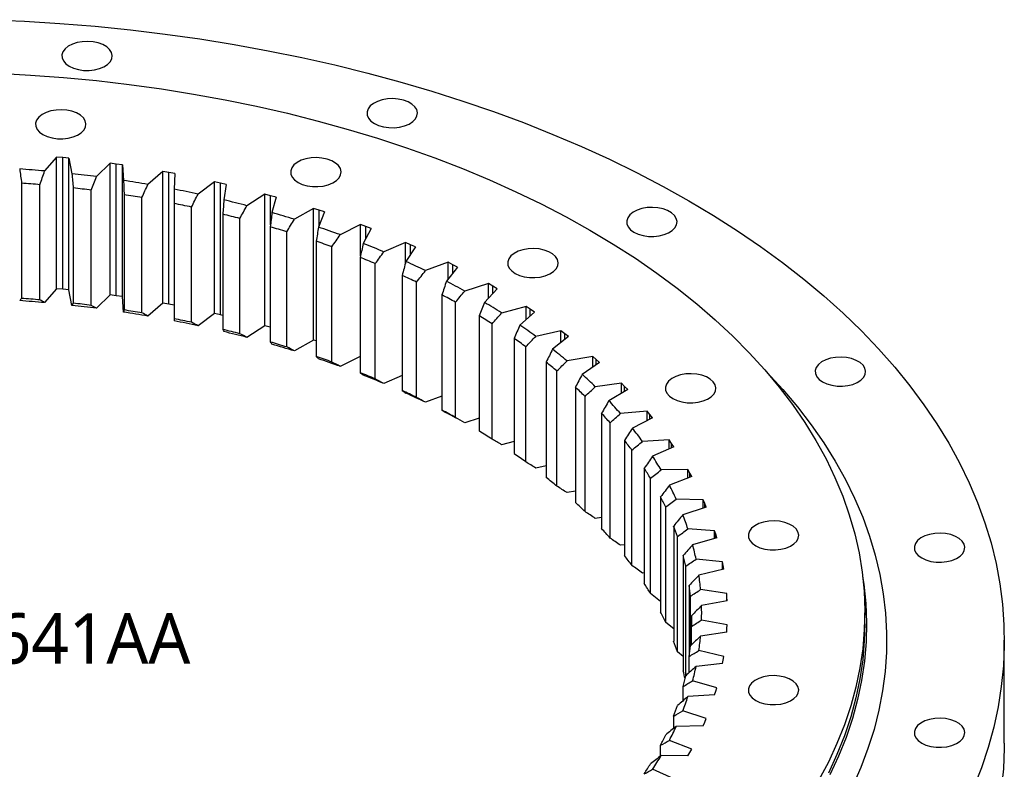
# Model space of a CAD drawing. Header units: millimetres. Extents: x -84 to 3240, y 8367 to 10823.
# Tile 7 of 7: x 2186 to 2479, y 9602 to 9825. Entities that reach past the tile are written whole.
import ezdxf

# ---------------------------------------------------------------- set-up
doc = ezdxf.new("R2010")
doc.units = ezdxf.units.MM
doc.header["$LTSCALE"] = 10

msp = doc.modelspace()

# ---------------------------------------------------------------- linework, layer by layer
at = {"color": 7, "linetype": 'Continuous', "lineweight": 25}
for p, q in [((2196.98, 9784.4), (2193.46, 9780.25)), ((2198.84, 9784.23), (2196.98, 9784.4)), ((2196.98, 9745.21), (2196.98, 9784.4)), ((2200.68, 9784.03), (2198.84, 9784.23)), ((2198.84, 9745.03), (2198.84, 9784.23)), ((2200.68, 9784.03), (2201.6, 9779.44)), ((2200.68, 9744.84), (2200.68, 9784.03)), ((2212.93, 9782.56), (2208.93, 9778.56)), ((2214.76, 9782.32), (2212.93, 9782.56)), ((2212.93, 9743.37), (2212.93, 9782.56)), ((2216.58, 9782.05), (2214.76, 9782.32)), ((2214.76, 9743.12), (2214.76, 9782.32)), ((2216.58, 9782.05), (2216.95, 9777.44)), ((2216.58, 9742.86), (2216.58, 9782.05)), ((2228.62, 9780.1), (2224.16, 9776.27)), ((2230.42, 9779.78), (2228.62, 9780.1)), ((2228.62, 9740.91), (2228.62, 9780.1)), ((2232.2, 9779.45), (2230.42, 9779.78)), ((2230.42, 9740.59), (2230.42, 9779.78)), ((2232.2, 9779.45), (2232.02, 9774.83)), ((2186.62, 9776.61), (2186.62, 9742.31)), ((2192.08, 9741.88), (2192.08, 9776.17)), ((2201.95, 9775.19), (2201.95, 9740.9)), ((2207.35, 9740.25), (2207.35, 9774.54)), ((2243.99, 9777.03), (2239.08, 9773.38)), ((2245.74, 9776.64), (2243.99, 9777.03)), ((2243.99, 9737.83), (2243.99, 9777.03)), ((2247.48, 9776.23), (2245.74, 9776.64)), ((2245.74, 9737.44), (2245.74, 9776.64)), ((2247.48, 9776.23), (2246.76, 9771.63)), ((2217.09, 9773.17), (2217.09, 9738.88)), ((2222.4, 9738.02), (2222.4, 9772.31)), ((2258.95, 9773.36), (2253.62, 9769.91)), ((2260.66, 9772.9), (2258.95, 9773.36)), ((2258.95, 9734.16), (2258.95, 9773.36)), ((2262.35, 9772.42), (2260.66, 9772.9)), ((2260.66, 9764.26), (2260.66, 9772.9)), ((2262.35, 9772.42), (2261.08, 9767.86)), ((2231.95, 9770.56), (2231.95, 9736.27)), ((2237.15, 9735.2), (2237.15, 9769.5)), ((2273.45, 9769.1), (2267.73, 9765.88)), ((2275.09, 9768.58), (2273.45, 9769.1)), ((2273.45, 9729.91), (2273.45, 9769.1)), ((2246.47, 9767.37), (2246.47, 9733.08)), ((2251.53, 9731.81), (2251.53, 9766.11)), ((2276.72, 9768.04), (2274.92, 9763.54)), ((2276.72, 9768.04), (2275.09, 9768.58)), ((2275.09, 9763.97), (2275.09, 9768.58)), ((2260.58, 9763.62), (2260.58, 9729.33)), ((2287.41, 9764.29), (2281.32, 9761.29)), ((2288.99, 9763.7), (2287.41, 9764.29)), ((2287.41, 9754.97), (2287.41, 9764.29)), ((2290.55, 9763.1), (2288.22, 9758.68)), ((2290.55, 9763.1), (2288.99, 9763.7)), ((2288.99, 9760.14), (2288.99, 9763.7)), ((2265.48, 9727.86), (2265.48, 9762.16)), ((2274.21, 9759.32), (2274.21, 9725.03)), ((2278.92, 9723.37), (2278.92, 9757.67)), ((2300.77, 9758.94), (2294.34, 9756.19)), ((2302.27, 9758.29), (2300.77, 9758.94)), ((2300.77, 9752.77), (2300.77, 9758.94)), ((2303.76, 9757.63), (2300.91, 9753.31)), ((2303.76, 9757.63), (2302.27, 9758.29)), ((2302.27, 9755.37), (2302.27, 9758.29)), ((2287.3, 9754.49), (2287.3, 9720.2)), ((2291.81, 9718.36), (2291.81, 9752.66)), ((2313.46, 9753.07), (2306.72, 9750.58)), ((2316.29, 9751.64), (2312.94, 9747.45)), ((2314.89, 9752.36), (2313.46, 9753.07)), ((2313.46, 9748.1), (2313.46, 9753.07)), ((2316.29, 9751.64), (2314.89, 9752.36)), ((2314.89, 9749.89), (2314.89, 9752.36)), ((2299.79, 9749.16), (2299.79, 9714.87)), ((2304.07, 9712.86), (2304.07, 9747.15)), ((2325.43, 9746.72), (2318.41, 9744.5)), ((2326.77, 9745.96), (2325.43, 9746.72)), ((2325.43, 9742.38), (2325.43, 9746.72)), ((2328.09, 9745.18), (2326.77, 9745.96)), ((2326.77, 9743.79), (2326.77, 9745.96)), ((2196.98, 9745.21), (2193.46, 9741.06)), ((2198.84, 9745.03), (2196.98, 9745.21)), ((2200.68, 9744.84), (2198.84, 9745.03)), ((2201.6, 9740.25), (2200.68, 9744.84)), ((2212.93, 9743.37), (2208.93, 9739.37)), ((2214.76, 9743.12), (2212.93, 9743.37)), ((2216.58, 9742.86), (2214.76, 9743.12)), ((2216.95, 9738.24), (2216.58, 9742.86)), ((2311.63, 9743.35), (2311.63, 9709.06)), ((2328.09, 9745.18), (2324.25, 9741.13)), ((2228.62, 9740.91), (2224.16, 9737.08)), ((2230.42, 9740.59), (2228.62, 9740.91)), ((2231.95, 9740.3), (2230.42, 9740.59)), ((2315.66, 9706.88), (2315.66, 9741.18)), ((2336.63, 9739.91), (2329.36, 9737.97)), ((2337.87, 9739.1), (2336.63, 9739.91)), ((2336.63, 9736.04), (2336.63, 9739.91)), ((2243.99, 9737.83), (2239.08, 9734.19)), ((2245.74, 9737.44), (2243.99, 9737.83)), ((2246.47, 9737.27), (2245.74, 9737.44)), ((2322.74, 9737.09), (2322.74, 9702.79)), ((2339.1, 9738.27), (2334.79, 9734.38)), ((2339.1, 9738.27), (2337.87, 9739.1)), ((2337.87, 9737.17), (2337.87, 9739.1)), ((2258.95, 9734.16), (2253.62, 9730.72)), ((2260.58, 9733.72), (2258.95, 9734.16)), ((2326.51, 9700.47), (2326.51, 9734.76)), ((2346.99, 9732.67), (2339.51, 9731.03)), ((2349.26, 9730.94), (2344.5, 9727.23)), ((2348.14, 9731.81), (2346.99, 9732.67)), ((2346.99, 9729.17), (2346.99, 9732.67)), ((2349.26, 9730.94), (2348.14, 9731.81)), ((2348.14, 9730.07), (2348.14, 9731.81)), ((2273.45, 9729.91), (2267.73, 9726.68)), ((2274.21, 9729.67), (2273.45, 9729.91)), ((2333.09, 9730.4), (2333.09, 9696.11)), ((2336.57, 9693.64), (2336.57, 9727.93)), ((2287.3, 9725.04), (2281.32, 9722.1)), ((2356.47, 9725.04), (2348.82, 9723.7)), ((2357.51, 9724.14), (2356.47, 9725.04)), ((2356.47, 9721.83), (2356.47, 9725.04)), ((2342.63, 9723.32), (2342.63, 9689.03)), ((2358.53, 9723.23), (2353.34, 9719.71)), ((2358.53, 9723.23), (2357.51, 9724.14)), ((2357.51, 9722.54), (2357.51, 9724.14)), ((2299.79, 9719.33), (2294.34, 9716.99)), ((2345.81, 9686.43), (2345.81, 9720.72)), ((2365.03, 9717.06), (2357.23, 9716.02)), ((2365.96, 9716.12), (2365.03, 9717.06)), ((2365.03, 9714.08), (2365.03, 9717.06)), ((2366.87, 9715.17), (2365.96, 9716.12)), ((2365.96, 9714.64), (2365.96, 9716.12)), ((2311.63, 9713.2), (2306.72, 9711.39)), ((2351.3, 9715.88), (2351.3, 9681.59)), ((2354.17, 9678.87), (2354.17, 9713.16)), ((2366.87, 9715.17), (2361.28, 9711.87)), ((2359.08, 9708.12), (2359.08, 9673.83)), ((2372.62, 9708.76), (2364.72, 9708.03)), ((2373.44, 9707.79), (2372.62, 9708.76)), ((2372.62, 9705.97), (2372.62, 9708.76)), ((2374.24, 9706.8), (2373.44, 9707.79)), ((2373.44, 9706.4), (2373.44, 9707.79)), ((2322.74, 9706.67), (2318.41, 9705.31)), ((2361.62, 9671), (2361.62, 9705.29)), ((2374.24, 9706.8), (2368.27, 9703.73)), ((2333.09, 9699.77), (2329.36, 9698.78)), ((2365.92, 9700.07), (2365.92, 9665.77)), ((2379.22, 9700.18), (2371.25, 9699.76)), ((2379.92, 9699.18), (2379.22, 9700.18)), ((2379.22, 9697.55), (2379.22, 9700.18)), ((2380.6, 9698.16), (2379.92, 9699.18)), ((2379.92, 9697.86), (2379.92, 9699.18)), ((2368.12, 9662.85), (2368.12, 9697.15)), ((2380.6, 9698.16), (2374.28, 9695.33)), ((2342.63, 9692.52), (2339.51, 9691.83)), ((2371.8, 9691.77), (2371.8, 9657.47)), ((2384.79, 9691.36), (2376.79, 9691.26)), ((2385.37, 9690.33), (2384.79, 9691.36)), ((2384.79, 9688.85), (2384.79, 9691.36)), ((2385.92, 9689.29), (2385.37, 9690.33)), ((2385.37, 9689.08), (2385.37, 9690.33)), ((2373.64, 9654.47), (2373.64, 9688.77)), ((2385.92, 9689.29), (2379.28, 9686.72)), ((2351.3, 9684.94), (2348.82, 9684.51)), ((2376.67, 9683.25), (2376.67, 9648.96)), ((2389.3, 9682.34), (2381.3, 9682.55)), ((2389.76, 9681.29), (2389.3, 9682.34)), ((2389.3, 9679.94), (2389.3, 9682.34)), ((2390.19, 9680.23), (2389.76, 9681.29)), ((2389.76, 9680.09), (2389.76, 9681.29)), ((2378.16, 9645.89), (2378.16, 9680.19)), ((2390.19, 9680.23), (2383.26, 9677.92)), ((2359.08, 9677.07), (2357.23, 9676.83)), ((2380.54, 9674.57), (2380.54, 9640.27)), ((2392.73, 9673.17), (2384.78, 9673.69)), ((2393.07, 9672.1), (2392.73, 9673.17)), ((2392.73, 9670.85), (2392.73, 9673.17)), ((2393.37, 9671.03), (2393.07, 9672.1)), ((2393.07, 9670.94), (2393.07, 9672.1)), ((2381.66, 9637.16), (2381.66, 9671.45)), ((2393.37, 9671.03), (2386.18, 9669)), ((2365.92, 9668.95), (2364.72, 9668.84)), ((2383.36, 9665.75), (2383.36, 9631.45)), ((2395.07, 9663.88), (2387.2, 9664.72)), ((2395.28, 9662.8), (2395.07, 9663.88)), ((2395.07, 9661.63), (2395.07, 9663.88)), ((2371.8, 9660.6), (2371.25, 9660.57)), ((2384.11, 9629.98), (2384.11, 9662.59)), ((2395.46, 9661.72), (2388.05, 9659.97)), ((2395.46, 9661.72), (2395.28, 9662.8)), ((2395.28, 9661.68), (2395.28, 9662.8)), ((2385.14, 9656.84), (2385.14, 9635.74)), ((2396.31, 9654.52), (2388.56, 9655.66)), ((2396.39, 9653.43), (2396.31, 9654.52)), ((2396.31, 9652.32), (2396.31, 9654.52)), ((2376.67, 9652.15), (2373.64, 9654.47)), ((2385.51, 9638.92), (2385.51, 9653.66)), ((2396.44, 9652.35), (2388.84, 9650.9)), ((2396.44, 9652.35), (2396.39, 9653.43)), ((2396.39, 9652.34), (2396.39, 9653.43)), ((2437.37, 9645.47), (2437.37, 9648.74)), ((2380.54, 9643.98), (2378.16, 9645.89)), ((2385.85, 9647.88), (2385.85, 9644.7)), ((2396.44, 9645.13), (2388.84, 9646.58)), ((2385.85, 9639.24), (2385.85, 9644.7)), ((2396.31, 9642.96), (2388.56, 9641.82)), ((2396.31, 9642.96), (2396.39, 9644.05)), ((2396.39, 9644.05), (2396.44, 9645.13)), ((2478.87, 9609.95), (2478.87, 9640.57)), ((2383.36, 9635.71), (2381.66, 9637.16)), ((2395.46, 9635.76), (2388.05, 9637.5)), ((2385.14, 9630.91), (2385.14, 9635.74)), ((2395.07, 9633.6), (2395.28, 9634.68)), ((2395.28, 9634.68), (2395.46, 9635.76)), ((2395.07, 9633.6), (2387.2, 9632.76)), ((2393.37, 9626.45), (2386.18, 9628.48)), ((2383.36, 9622.58), (2383.36, 9626.83)), ((2392.73, 9624.31), (2393.07, 9625.38)), ((2393.07, 9625.38), (2393.37, 9626.45)), ((2392.73, 9624.31), (2384.78, 9623.79)), ((2390.19, 9617.24), (2383.26, 9619.55)), ((2380.54, 9614.3), (2380.54, 9618.01)), ((2389.76, 9616.19), (2390.19, 9617.24)), ((2389.3, 9615.14), (2381.3, 9614.92)), ((2389.3, 9615.14), (2389.76, 9616.19)), ((2385.92, 9608.18), (2379.28, 9610.76)), ((2376.67, 9606.13), (2376.67, 9609.33)), ((2385.37, 9607.15), (2385.92, 9608.18)), ((2384.79, 9606.12), (2376.79, 9606.22)), ((2384.79, 9606.12), (2385.37, 9607.15)), ((2380.6, 9599.31), (2374.28, 9602.15))]:
    msp.add_line(p, q, dxfattribs=at)
at = {"color": 7, "linetype": 'Continuous', "lineweight": 25, "flags": 128}
for points in [[(2176.91, 9825.28), (2187.48, 9824.83), (2198.01, 9824.17), (2208.51, 9823.32), (2218.95, 9822.26), (2229.32, 9821), (2239.61, 9819.55), (2249.82, 9817.9), (2259.93, 9816.06), (2269.92, 9814.03), (2279.8, 9811.8), (2289.54, 9809.39), (2299.13, 9806.79), (2308.58, 9804.02), (2317.86, 9801.06), (2326.96, 9797.93), (2335.88, 9794.63), (2344.61, 9791.15), (2353.13, 9787.52), (2361.44, 9783.72), (2369.53, 9779.76), (2377.38, 9775.66), (2385, 9771.4)], [(2200.78, 9811.42), (2202.04, 9810.83), (2203.5, 9810.41), (2205.07, 9810.19), (2206.69, 9810.16), (2208.28, 9810.34), (2209.77, 9810.71), (2211.09, 9811.26), (2212.17, 9811.95), (2212.97, 9812.77), (2213.45, 9813.66), (2213.58, 9814.6), (2213.36, 9815.52), (2212.8, 9816.4), (2211.93, 9817.19), (2210.78, 9817.85), (2209.42, 9818.36), (2207.89, 9818.68), (2206.29, 9818.81), (2204.67, 9818.73), (2203.12, 9818.46), (2201.71, 9818), (2200.5, 9817.37), (2199.55, 9816.61), (2198.91, 9815.75), (2198.61, 9814.83), (2198.65, 9813.89), (2199.04, 9812.99), (2199.76, 9812.15), (2200.78, 9811.42)], [(2179.4, 9809.34), (2189.26, 9808.81), (2199.08, 9808.08), (2208.85, 9807.14), (2218.56, 9806.01), (2228.19, 9804.68), (2237.73, 9803.15), (2247.17, 9801.43), (2256.5, 9799.51), (2265.71, 9797.41), (2274.78, 9795.11), (2283.71, 9792.63), (2292.48, 9789.98), (2301.07, 9787.14), (2309.49, 9784.13), (2317.72, 9780.95), (2325.75, 9777.6), (2333.57, 9774.09), (2341.16, 9770.42), (2348.53, 9766.6), (2355.65, 9762.63)], [(2291.53, 9794.39), (2292.8, 9793.81), (2294.25, 9793.39), (2295.83, 9793.17), (2297.45, 9793.14), (2299.04, 9793.32), (2300.53, 9793.69), (2301.85, 9794.23), (2302.93, 9794.93), (2303.73, 9795.74), (2304.2, 9796.64), (2304.34, 9797.57), (2304.12, 9798.5), (2303.56, 9799.38), (2302.68, 9800.17), (2301.54, 9800.83), (2300.17, 9801.33), (2298.65, 9801.66), (2297.04, 9801.78), (2295.42, 9801.71), (2293.87, 9801.43), (2292.46, 9800.97), (2291.26, 9800.35), (2290.31, 9799.59), (2289.67, 9798.73), (2289.36, 9797.81), (2289.41, 9796.87), (2289.8, 9795.96), (2290.52, 9795.12), (2291.53, 9794.39)], [(2192.96, 9791.07), (2194.22, 9790.49), (2195.68, 9790.07), (2197.25, 9789.85), (2198.87, 9789.82), (2200.46, 9790), (2201.95, 9790.37), (2203.27, 9790.91), (2204.35, 9791.61), (2205.15, 9792.42), (2205.63, 9793.32), (2205.76, 9794.25), (2205.54, 9795.18), (2204.98, 9796.06), (2204.11, 9796.85), (2202.96, 9797.51), (2201.59, 9798.01), (2200.07, 9798.34), (2198.46, 9798.46), (2196.85, 9798.39), (2195.3, 9798.11), (2193.89, 9797.65), (2192.68, 9797.03), (2191.73, 9796.27), (2191.09, 9795.41), (2190.79, 9794.49), (2190.83, 9793.55), (2191.22, 9792.64), (2191.94, 9791.8), (2192.96, 9791.07)], [(2268.84, 9776.84), (2270.1, 9776.25), (2271.55, 9775.84), (2273.13, 9775.61), (2274.75, 9775.59), (2276.34, 9775.76), (2277.83, 9776.13), (2279.15, 9776.68), (2280.23, 9777.38), (2281.03, 9778.19), (2281.5, 9779.09), (2281.64, 9780.02), (2281.42, 9780.95), (2280.86, 9781.83), (2279.98, 9782.62), (2278.84, 9783.28), (2277.47, 9783.78), (2275.95, 9784.1), (2274.34, 9784.23), (2272.73, 9784.15), (2271.17, 9783.88), (2269.76, 9783.42), (2268.56, 9782.79), (2267.61, 9782.03), (2266.97, 9781.17), (2266.66, 9780.25), (2266.71, 9779.32), (2267.1, 9778.41), (2267.82, 9777.57), (2268.84, 9776.84)], [(2368.74, 9762.01), (2370, 9761.43), (2371.45, 9761.01), (2373.03, 9760.79), (2374.65, 9760.76), (2376.24, 9760.94), (2377.73, 9761.31), (2379.05, 9761.85), (2380.13, 9762.55), (2380.93, 9763.37), (2381.4, 9764.26), (2381.54, 9765.19), (2381.32, 9766.12), (2380.76, 9767), (2379.88, 9767.79), (2378.74, 9768.45), (2377.37, 9768.95), (2375.85, 9769.28), (2374.24, 9769.4), (2372.63, 9769.33), (2371.07, 9769.05), (2369.66, 9768.59), (2368.46, 9767.97), (2367.51, 9767.21), (2366.87, 9766.35), (2366.56, 9765.43), (2366.61, 9764.49), (2367, 9763.58), (2367.72, 9762.74), (2368.74, 9762.01)], [(2385, 9771.4), (2392.37, 9767.01), (2399.48, 9762.47), (2406.33, 9757.8), (2412.91, 9753), (2419.21, 9748.09), (2425.22, 9743.05), (2430.95, 9737.9), (2436.37, 9732.64), (2441.49, 9727.29), (2446.31, 9721.83), (2450.8, 9716.29), (2454.98, 9710.67), (2458.83, 9704.97), (2462.36, 9699.2), (2465.55, 9693.37), (2468.4, 9687.47), (2470.92, 9681.53), (2473.09, 9675.54), (2474.93, 9669.52), (2476.41, 9663.46), (2477.55, 9657.38), (2478.33, 9651.28), (2478.77, 9645.16), (2478.86, 9639.04), (2478.6, 9632.93), (2477.98, 9626.82), (2477.02, 9620.73), (2475.71, 9614.66), (2474.05, 9608.61), (2472.05, 9602.6), (2469.7, 9596.64)], [(2355.65, 9762.63), (2362.53, 9758.51), (2369.15, 9754.26), (2375.51, 9749.88), (2381.59, 9745.36), (2387.39, 9740.73), (2392.9, 9735.98), (2398.11, 9731.12), (2403.03, 9726.16), (2407.63, 9721.1), (2411.92, 9715.94), (2415.9, 9710.71), (2419.54, 9705.39), (2422.86, 9700), (2425.85, 9694.55), (2428.49, 9689.04), (2430.8, 9683.48), (2432.77, 9677.88), (2434.39, 9672.24), (2435.66, 9666.57), (2436.58, 9660.88), (2437.15, 9655.17), (2437.37, 9649.45), (2437.24, 9643.74), (2436.75, 9638.03), (2435.92, 9632.33), (2434.74, 9626.65), (2433.2, 9621.01), (2431.33, 9615.39), (2429.1, 9609.82), (2426.54, 9604.3), (2423.64, 9598.83)], [(2333.38, 9749.77), (2334.64, 9749.18), (2336.1, 9748.77), (2337.67, 9748.54), (2339.29, 9748.52), (2340.88, 9748.69), (2342.37, 9749.06), (2343.69, 9749.61), (2344.77, 9750.31), (2345.57, 9751.12), (2346.05, 9752.02), (2346.18, 9752.95), (2345.96, 9753.88), (2345.4, 9754.75), (2344.53, 9755.54), (2343.38, 9756.21), (2342.02, 9756.71), (2340.49, 9757.03), (2338.89, 9757.16), (2337.27, 9757.08), (2335.72, 9756.81), (2334.31, 9756.35), (2333.1, 9755.72), (2332.15, 9754.96), (2331.51, 9754.1), (2331.21, 9753.18), (2331.25, 9752.25), (2331.64, 9751.34), (2332.36, 9750.5), (2333.38, 9749.77)], [(2424.82, 9717.45), (2426.09, 9716.86), (2427.54, 9716.45), (2429.12, 9716.22), (2430.74, 9716.19), (2432.33, 9716.37), (2433.82, 9716.74), (2435.14, 9717.29), (2436.22, 9717.98), (2437.02, 9718.8), (2437.49, 9719.69), (2437.63, 9720.63), (2437.41, 9721.55), (2436.85, 9722.43), (2435.97, 9723.22), (2434.83, 9723.88), (2433.46, 9724.39), (2431.94, 9724.71), (2430.33, 9724.84), (2428.71, 9724.76), (2427.16, 9724.49), (2425.75, 9724.03), (2424.55, 9723.4), (2423.6, 9722.64), (2422.96, 9721.78), (2422.65, 9720.86), (2422.7, 9719.92), (2423.09, 9719.02), (2423.81, 9718.18), (2424.82, 9717.45)], [(2380.27, 9712.51), (2381.54, 9711.92), (2382.99, 9711.51), (2384.57, 9711.28), (2386.19, 9711.26), (2387.78, 9711.43), (2389.27, 9711.8), (2390.59, 9712.35), (2391.67, 9713.04), (2392.47, 9713.86), (2392.94, 9714.75), (2393.07, 9715.69), (2392.86, 9716.62), (2392.3, 9717.49), (2391.42, 9718.28), (2390.28, 9718.95), (2388.91, 9719.45), (2387.39, 9719.77), (2385.78, 9719.9), (2384.16, 9719.82), (2382.61, 9719.55), (2381.2, 9719.09), (2380, 9718.46), (2379.05, 9717.7), (2378.41, 9716.84), (2378.1, 9715.92), (2378.15, 9714.99), (2378.54, 9714.08), (2379.26, 9713.24), (2380.27, 9712.51)], [(2408.29, 9720.33), (2412.98, 9715.22), (2417.36, 9710.02), (2421.41, 9704.73), (2425.15, 9699.36), (2428.55, 9693.92), (2431.62, 9688.41), (2434.36, 9682.85), (2436.75, 9677.23), (2438.8, 9671.57), (2440.51, 9665.87), (2441.87, 9660.14), (2442.88, 9654.38), (2443.54, 9648.61), (2443.85, 9642.82), (2443.8, 9637.04), (2443.41, 9631.26), (2442.66, 9625.49), (2441.56, 9619.74), (2440.12, 9614.02), (2438.32, 9608.32), (2436.19, 9602.67), (2433.71, 9597.07)], [(2404.93, 9668.71), (2406.19, 9668.12), (2407.65, 9667.7), (2409.22, 9667.48), (2410.84, 9667.45), (2412.43, 9667.63), (2413.92, 9668), (2415.24, 9668.54), (2416.32, 9669.24), (2417.12, 9670.06), (2417.6, 9670.95), (2417.73, 9671.88), (2417.51, 9672.81), (2416.95, 9673.69), (2416.08, 9674.48), (2414.93, 9675.14), (2413.56, 9675.65), (2412.04, 9675.97), (2410.43, 9676.1), (2408.82, 9676.02), (2407.27, 9675.74), (2405.86, 9675.28), (2404.65, 9674.66), (2403.7, 9673.9), (2403.06, 9673.04), (2402.76, 9672.12), (2402.8, 9671.18), (2403.19, 9670.27), (2403.91, 9669.44), (2404.93, 9668.71)], [(2454.31, 9665.06), (2455.58, 9664.47), (2457.03, 9664.05), (2458.6, 9663.83), (2460.22, 9663.8), (2461.82, 9663.98), (2463.31, 9664.35), (2464.62, 9664.89), (2465.71, 9665.59), (2466.51, 9666.41), (2466.98, 9667.3), (2467.11, 9668.23), (2466.89, 9669.16), (2466.33, 9670.04), (2465.46, 9670.83), (2464.31, 9671.49), (2462.95, 9672), (2461.43, 9672.32), (2459.82, 9672.45), (2458.2, 9672.37), (2456.65, 9672.09), (2455.24, 9671.63), (2454.03, 9671.01), (2453.09, 9670.25), (2452.45, 9669.39), (2452.14, 9668.47), (2452.18, 9667.53), (2452.58, 9666.62), (2453.3, 9665.79), (2454.31, 9665.06)], [(2436.74, 9659.57), (2437.08, 9657.22), (2437.65, 9651.51), (2437.87, 9645.78), (2437.74, 9640.05), (2437.25, 9634.33), (2436.42, 9628.63), (2435.23, 9622.94), (2433.7, 9617.28), (2431.81, 9611.66), (2429.59, 9606.08), (2427.02, 9600.54)], [(2437.37, 9645.47), (2437.24, 9640.47), (2436.75, 9634.76), (2435.92, 9629.06), (2434.74, 9623.39), (2433.2, 9617.74), (2431.33, 9612.13), (2429.1, 9606.55), (2426.54, 9601.03)], [(2404.93, 9622.65), (2406.19, 9622.06), (2407.65, 9621.65), (2409.22, 9621.42), (2410.84, 9621.4), (2412.43, 9621.57), (2413.92, 9621.94), (2415.24, 9622.49), (2416.32, 9623.18), (2417.12, 9624), (2417.6, 9624.89), (2417.73, 9625.83), (2417.51, 9626.76), (2416.95, 9627.63), (2416.08, 9628.42), (2414.93, 9629.09), (2413.56, 9629.59), (2412.04, 9629.91), (2410.43, 9630.04), (2408.82, 9629.96), (2407.27, 9629.69), (2405.86, 9629.23), (2404.65, 9628.6), (2403.7, 9627.84), (2403.06, 9626.98), (2402.76, 9626.06), (2402.8, 9625.13), (2403.19, 9624.22), (2403.91, 9623.38), (2404.93, 9622.65)], [(2454.31, 9609.97), (2455.58, 9609.38), (2457.03, 9608.97), (2458.6, 9608.74), (2460.22, 9608.71), (2461.82, 9608.89), (2463.31, 9609.26), (2464.62, 9609.81), (2465.71, 9610.5), (2466.51, 9611.32), (2466.98, 9612.21), (2467.11, 9613.15), (2466.89, 9614.07), (2466.33, 9614.95), (2465.46, 9615.74), (2464.31, 9616.4), (2462.95, 9616.91), (2461.43, 9617.23), (2459.82, 9617.36), (2458.2, 9617.28), (2456.65, 9617.01), (2455.24, 9616.55), (2454.03, 9615.92), (2453.09, 9615.16), (2452.45, 9614.3), (2452.14, 9613.38), (2452.18, 9612.45), (2452.58, 9611.54), (2453.3, 9610.7), (2454.31, 9609.97)], [(2478.87, 9609.95), (2478.86, 9608.42), (2478.6, 9602.31), (2477.98, 9596.2)]]:
    msp.add_lwpolyline(points, dxfattribs=at)
at = {"color": 7, "linetype": 'Continuous', "lineweight": 25}
for centre, radius, start, end in [((2158.76, 9389.91), 391.88, 84.9194, 86.0072), ((2159.66, 9398.9), 382.85, 82.607, 83.7118), ((2158.75, 9390.82), 386.79, 85.0575, 85.8691), ((2159.65, 9399.69), 377.87, 82.7472, 83.5716), ((2161.39, 9411.07), 370.55, 80.2475, 81.3767), ((2164.14, 9426.04), 355.33, 77.825, 78.9862), ((2161.35, 9411.71), 365.74, 80.3908, 81.2333), ((2168.09, 9443.34), 337.59, 75.3225, 76.524), ((2164.07, 9426.48), 350.71, 77.9724, 78.8388), ((2167.96, 9443.55), 333.2, 75.475, 76.3715), ((2173.33, 9462.42), 317.8, 72.7212, 73.9721), ((2173.14, 9462.38), 313.67, 72.88, 73.8134), ((2179.92, 9482.7), 296.47, 70.0009, 71.3111), ((2179.65, 9482.41), 292.62, 70.1673, 71.1448), ((2187.84, 9503.59), 274.13, 67.1392, 68.5196), ((2187.46, 9503.03), 270.57, 67.3144, 68.3444), ((2196.99, 9524.49), 251.31, 64.1111, 65.5739), ((2196.49, 9523.65), 248.04, 64.2968, 65.3882), ((2207.23, 9544.83), 228.53, 60.8895, 62.4479), ((2206.6, 9543.73), 225.56, 61.0873, 62.2501), ((2158.76, 9350.72), 391.88, 84.9194, 86.0072), ((2158.75, 9356.53), 386.79, 85.0575, 85.8691), ((2159.66, 9359.71), 382.85, 82.607, 83.7118), ((2159.65, 9365.4), 377.87, 82.7472, 83.5716), ((2218.35, 9564.1), 206.29, 57.4445, 59.1131), ((2161.39, 9371.88), 370.55, 80.2475, 81.3767), ((2161.35, 9377.41), 365.74, 80.3908, 81.2333), ((2217.58, 9562.74), 203.61, 57.6563, 58.9013), ((2164.07, 9392.19), 350.71, 77.9724, 78.8388), ((2164.14, 9386.85), 355.33, 77.825, 78.9862), ((2230.1, 9581.84), 185.01, 53.7441, 55.5383), ((2167.96, 9409.26), 333.2, 75.475, 76.3715), ((2168.09, 9404.14), 337.59, 75.3225, 76.524), ((2173.14, 9428.09), 313.67, 72.88, 73.8134), ((2173.33, 9423.22), 317.8, 72.7212, 73.9721), ((2229.17, 9580.25), 182.6, 53.9718, 55.3105), ((2179.65, 9448.11), 292.62, 70.1673, 71.1448), ((2242.16, 9597.69), 165.08, 49.7548, 51.6906), ((2179.92, 9443.51), 296.47, 70.0009, 71.3111), ((2241.08, 9595.9), 162.94, 50.0005, 51.4448), ((2187.46, 9468.73), 270.57, 67.3144, 68.3444), ((2187.84, 9464.4), 274.13, 67.1392, 68.5196), ((2254.22, 9611.41), 146.82, 45.443, 47.5362), ((2196.49, 9489.36), 248.04, 64.2968, 65.3882), ((2196.99, 9485.3), 251.31, 64.1111, 65.5739), ((2252.98, 9609.44), 144.91, 45.7087, 47.2705), ((2265.93, 9622.82), 130.46, 40.778, 43.0427), ((2206.6, 9509.44), 225.56, 61.0873, 62.2501), ((2207.23, 9505.64), 228.53, 60.8895, 62.4479), ((2264.54, 9620.71), 128.76, 41.0654, 42.7552), ((2217.58, 9528.45), 203.61, 57.6563, 58.9013), ((2276.95, 9631.91), 116.18, 35.7351, 38.1818), ((2275.41, 9629.68), 114.66, 36.0456, 37.8712), ((2229.17, 9545.96), 182.6, 53.9718, 55.3105), ((2286.93, 9638.75), 104.08, 30.3016, 32.9345), ((2285.26, 9636.42), 102.72, 30.6357, 32.6003), ((2241.08, 9561.61), 162.94, 50.0005, 51.4448), ((2295.57, 9643.52), 94.2, 24.4827, 27.2966), ((2252.98, 9575.14), 144.91, 45.7087, 47.2705), ((2293.79, 9641.13), 92.97, 24.8399, 26.9394), ((2302.6, 9646.5), 86.56, 18.3085, 21.2855), ((2264.54, 9586.41), 128.76, 41.0654, 42.7552), ((2300.73, 9644.08), 85.43, 18.6864, 20.9077), ((2307.79, 9648.07), 81.14, 11.8381, 14.9464), ((2275.41, 9595.38), 114.66, 36.0456, 37.8712), ((2305.85, 9645.63), 80.08, 12.2326, 14.5519), ((2285.26, 9602.13), 102.72, 30.6357, 32.6003), ((2310.97, 9648.66), 77.9, 5.1605, 8.3543), ((2308.99, 9646.21), 76.89, 5.5658, 7.9489), ((2293.79, 9606.84), 92.97, 24.8399, 26.9394), ((2312.04, 9648.74), 76.83, 358.3882, 1.6118), ((2310.05, 9646.29), 75.82, 358.7974, 1.2026), ((2300.73, 9609.78), 85.43, 18.6864, 20.9077), ((2310.97, 9648.82), 77.9, 351.6457, 354.8395), ((2308.99, 9646.37), 76.89, 352.0511, 354.4342), ((2305.66, 9611.29), 80.28, 12.8524, 14.5502), ((2307.79, 9649.41), 81.14, 345.0536, 348.1619), ((2305.85, 9646.95), 80.08, 345.4481, 347.7674), ((2302.6, 9650.98), 86.56, 338.7145, 341.6915), ((2300.73, 9648.5), 85.43, 339.0923, 341.3136), ((2295.57, 9653.96), 94.2, 332.7034, 335.5173), ((2293.79, 9651.45), 92.97, 333.0606, 335.1601), ((2286.93, 9658.73), 104.08, 327.0655, 329.6984), ((2285.26, 9656.15), 102.72, 327.3997, 329.3643)]:
    msp.add_arc(centre, radius, start, end, dxfattribs=at)
for points in [[(2186.04, 9780.84), (2186.24, 9779.43), (2186.43, 9778.02), (2186.62, 9776.61)], [(2192.08, 9776.17), (2192.54, 9777.53), (2193, 9778.89), (2193.46, 9780.25)], [(2201.6, 9779.44), (2201.72, 9778.03), (2201.84, 9776.61), (2201.95, 9775.19)], [(2207.35, 9774.54), (2207.88, 9775.88), (2208.4, 9777.22), (2208.93, 9778.56)], [(2216.95, 9777.44), (2216.99, 9776.01), (2217.04, 9774.59), (2217.09, 9773.17)], [(2222.4, 9772.31), (2222.99, 9773.63), (2223.57, 9774.95), (2224.16, 9776.27)], [(2232.02, 9774.83), (2232, 9773.41), (2231.98, 9771.98), (2231.95, 9770.56)], [(2237.15, 9769.5), (2237.79, 9770.79), (2238.43, 9772.09), (2239.08, 9773.38)], [(2246.76, 9771.63), (2246.66, 9770.21), (2246.57, 9768.79), (2246.47, 9767.37)], [(2251.53, 9766.11), (2252.23, 9767.37), (2252.93, 9768.64), (2253.62, 9769.91)], [(2261.08, 9767.86), (2260.91, 9766.45), (2260.75, 9765.04), (2260.58, 9763.62)], [(2265.48, 9762.16), (2266.23, 9763.4), (2266.98, 9764.64), (2267.73, 9765.88)], [(2274.92, 9763.54), (2274.68, 9762.13), (2274.45, 9760.73), (2274.21, 9759.32)], [(2278.92, 9757.67), (2279.72, 9758.88), (2280.52, 9760.09), (2281.32, 9761.29)], [(2288.22, 9758.68), (2287.91, 9757.29), (2287.61, 9755.89), (2287.3, 9754.49)], [(2291.81, 9752.66), (2292.65, 9753.84), (2293.49, 9755.01), (2294.34, 9756.19)], [(2300.91, 9753.31), (2300.54, 9751.93), (2300.17, 9750.54), (2299.79, 9749.16)], [(2304.07, 9747.15), (2304.95, 9748.3), (2305.84, 9749.44), (2306.72, 9750.58)], [(2312.94, 9747.45), (2312.5, 9746.08), (2312.06, 9744.72), (2311.63, 9743.35)], [(2315.66, 9741.18), (2316.58, 9742.29), (2317.49, 9743.39), (2318.41, 9744.5)], [(2186.62, 9742.31), (2186.43, 9742.09), (2186.24, 9741.87), (2186.04, 9741.65)], [(2193.46, 9741.06), (2193, 9741.33), (2192.54, 9741.61), (2192.08, 9741.88)], [(2201.95, 9740.9), (2201.84, 9740.68), (2201.72, 9740.47), (2201.6, 9740.25)], [(2208.93, 9739.37), (2208.4, 9739.66), (2207.88, 9739.96), (2207.35, 9740.25)], [(2324.25, 9741.13), (2323.75, 9739.78), (2323.25, 9738.44), (2322.74, 9737.09)], [(2217.09, 9738.88), (2217.04, 9738.67), (2216.99, 9738.45), (2216.95, 9738.24)], [(2224.16, 9737.08), (2223.57, 9737.39), (2222.99, 9737.71), (2222.4, 9738.02)], [(2326.51, 9734.76), (2327.46, 9735.83), (2328.41, 9736.9), (2329.36, 9737.97)], [(2231.95, 9736.27), (2231.98, 9736.06), (2232, 9735.85), (2232.02, 9735.63)], [(2239.08, 9734.19), (2238.43, 9734.53), (2237.79, 9734.86), (2237.15, 9735.2)], [(2334.79, 9734.38), (2334.22, 9733.05), (2333.66, 9731.73), (2333.09, 9730.4)], [(2246.47, 9733.08), (2246.57, 9732.87), (2246.66, 9732.65), (2246.76, 9732.44)], [(2253.62, 9730.72), (2252.93, 9731.08), (2252.23, 9731.45), (2251.53, 9731.81)], [(2336.57, 9727.93), (2337.55, 9728.96), (2338.53, 9730), (2339.51, 9731.03)], [(2260.58, 9729.33), (2260.75, 9729.11), (2260.91, 9728.89), (2261.08, 9728.67)], [(2267.73, 9726.68), (2266.98, 9727.08), (2266.23, 9727.47), (2265.48, 9727.86)], [(2274.21, 9725.03), (2274.45, 9724.8), (2274.68, 9724.57), (2274.92, 9724.35)], [(2344.5, 9727.23), (2343.88, 9725.93), (2343.25, 9724.62), (2342.63, 9723.32)], [(2281.32, 9722.1), (2280.52, 9722.53), (2279.72, 9722.95), (2278.92, 9723.37)], [(2345.81, 9720.72), (2346.81, 9721.71), (2347.81, 9722.71), (2348.82, 9723.7)], [(2287.3, 9720.2), (2287.61, 9719.96), (2287.91, 9719.73), (2288.22, 9719.49)], [(2353.34, 9719.71), (2352.66, 9718.44), (2351.98, 9717.16), (2351.3, 9715.88)], [(2294.34, 9716.99), (2293.49, 9717.45), (2292.65, 9717.91), (2291.81, 9718.36)], [(2354.17, 9713.16), (2355.19, 9714.12), (2356.21, 9715.07), (2357.23, 9716.02)], [(2299.79, 9714.87), (2300.17, 9714.62), (2300.54, 9714.37), (2300.91, 9714.12)], [(2306.72, 9711.39), (2305.84, 9711.88), (2304.95, 9712.37), (2304.07, 9712.86)], [(2361.28, 9711.87), (2360.55, 9710.62), (2359.81, 9709.37), (2359.08, 9708.12)], [(2311.63, 9709.06), (2312.06, 9708.79), (2312.5, 9708.52), (2312.94, 9708.26)], [(2361.62, 9705.29), (2362.65, 9706.21), (2363.69, 9707.12), (2364.72, 9708.03)], [(2318.41, 9705.31), (2317.49, 9705.83), (2316.58, 9706.36), (2315.66, 9706.88)], [(2368.27, 9703.73), (2367.49, 9702.51), (2366.71, 9701.29), (2365.92, 9700.07)], [(2329.36, 9698.78), (2328.41, 9699.34), (2327.46, 9699.9), (2326.51, 9700.47)], [(2368.12, 9697.15), (2369.16, 9698.02), (2370.21, 9698.89), (2371.25, 9699.76)], [(2339.51, 9691.83), (2338.53, 9692.44), (2337.55, 9693.04), (2336.57, 9693.64)], [(2374.28, 9695.33), (2373.45, 9694.14), (2372.62, 9692.95), (2371.8, 9691.77)], [(2373.64, 9688.77), (2374.69, 9689.6), (2375.74, 9690.43), (2376.79, 9691.26)], [(2379.28, 9686.72), (2378.41, 9685.56), (2377.54, 9684.41), (2376.67, 9683.25)], [(2348.82, 9684.51), (2347.81, 9685.15), (2346.81, 9685.79), (2345.81, 9686.43)], [(2378.16, 9680.19), (2379.21, 9680.98), (2380.26, 9681.77), (2381.3, 9682.55)], [(2357.23, 9676.83), (2356.21, 9677.51), (2355.19, 9678.19), (2354.17, 9678.87)], [(2383.26, 9677.92), (2382.35, 9676.8), (2381.44, 9675.69), (2380.54, 9674.57)], [(2381.66, 9671.45), (2382.7, 9672.2), (2383.74, 9672.94), (2384.78, 9673.69)], [(2364.72, 9668.84), (2363.69, 9669.56), (2362.65, 9670.28), (2361.62, 9671)], [(2386.18, 9669), (2385.24, 9667.91), (2384.3, 9666.83), (2383.36, 9665.75)], [(2384.11, 9662.59), (2385.14, 9663.3), (2386.17, 9664.01), (2387.2, 9664.72)], [(2371.25, 9660.57), (2370.21, 9661.33), (2369.16, 9662.09), (2368.12, 9662.85)], [(2388.05, 9659.97), (2387.08, 9658.93), (2386.11, 9657.88), (2385.14, 9656.84)], [(2385.51, 9653.66), (2386.53, 9654.33), (2387.54, 9655), (2388.56, 9655.66)], [(2388.84, 9650.9), (2387.85, 9649.89), (2386.85, 9648.89), (2385.85, 9647.88)], [(2385.85, 9644.7), (2386.85, 9645.32), (2387.85, 9645.95), (2388.84, 9646.58)], [(2388.56, 9641.82), (2387.54, 9640.85), (2386.53, 9639.88), (2385.51, 9638.92)], [(2385.14, 9635.74), (2386.11, 9636.33), (2387.08, 9636.92), (2388.05, 9637.5)], [(2387.2, 9632.76), (2386.17, 9631.84), (2385.14, 9630.91), (2384.11, 9629.98)], [(2383.36, 9626.83), (2384.3, 9627.38), (2385.24, 9627.93), (2386.18, 9628.48)], [(2384.78, 9623.79), (2383.74, 9622.9), (2382.7, 9622.01), (2381.66, 9621.13)], [(2380.54, 9618.01), (2381.44, 9618.53), (2382.35, 9619.04), (2383.26, 9619.55)], [(2381.3, 9614.92), (2380.26, 9614.08), (2379.21, 9613.24), (2378.16, 9612.39)], [(2376.67, 9609.33), (2377.54, 9609.8), (2378.41, 9610.28), (2379.28, 9610.76)], [(2376.79, 9606.22), (2375.74, 9605.42), (2374.69, 9604.61), (2373.64, 9603.81)], [(2371.8, 9600.81), (2372.62, 9601.26), (2373.45, 9601.7), (2374.28, 9602.15)]]:
    msp.add_open_spline(points, degree=3, dxfattribs=at)

# ---------------------------------------------------------------- texts
at = {"insert": (2070.22, 9648.62), "char_height": 15, "width": 374.0218, "attachment_point": 1}
msp.add_mtext('{\\fYu Gothic Medium|b0|i0|c0|p0;\\C253;SM2116-1-0641AA}', dxfattribs=at)

doc.saveas('drawing.dxf')
